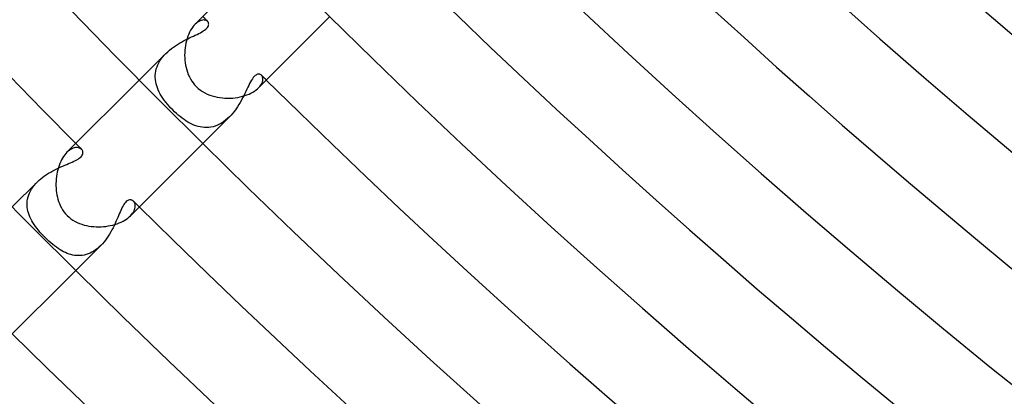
# Model space of a CAD drawing. Header units: millimetres. Extents: x -430 to 430, y -430 to 430.
# Tile 7 of 116: x -248 to -204, y -254 to -237. Entities that reach past the tile are written whole.
import ezdxf

# ---------------------------------------------------------------- set-up
doc = ezdxf.new("R2010")
doc.units = ezdxf.units.MM
doc.layers.add('HIDDEN', color=7, linetype='Continuous')
doc.layers.add('THICK', color=7, linetype='Continuous')

msp = doc.modelspace()

# ---------------------------------------------------------------- linework, layer by layer
at = {"layer": 'HIDDEN'}
for p, q in [((-239.992, -237.168), (-240.048, -237.219)), ((-239.937, -237.126), (-239.992, -237.168)), ((-239.882, -237.091), (-239.937, -237.126)), ((-239.828, -237.064), (-239.882, -237.091)), ((-239.775, -237.045), (-239.828, -237.064)), ((-239.725, -237.033), (-239.775, -237.045)), ((-239.676, -237.028), (-239.725, -237.033)), ((-239.631, -237.03), (-239.676, -237.028)), ((-239.59, -237.037), (-239.631, -237.03)), ((-239.552, -237.051), (-239.59, -237.037)), ((-239.519, -237.069), (-239.552, -237.051)), ((-239.491, -237.093), (-239.519, -237.069)), ((-239.471, -237.118), (-239.491, -237.093)), ((-239.455, -237.146), (-239.471, -237.118)), ((-239.445, -237.177), (-239.455, -237.146)), ((-239.442, -237.211), (-239.445, -237.177)), ((-239.445, -237.246), (-239.442, -237.211)), ((-239.963, -237.67), (-239.887, -237.633)), ((-239.887, -237.633), (-239.815, -237.595)), ((-239.815, -237.595), (-239.746, -237.557)), ((-239.746, -237.557), (-239.683, -237.518)), ((-239.683, -237.518), (-239.625, -237.479)), ((-239.625, -237.479), (-239.575, -237.439)), ((-239.575, -237.439), (-239.533, -237.399)), ((-239.533, -237.399), (-239.499, -237.36)), ((-239.499, -237.36), (-239.473, -237.322)), ((-239.473, -237.322), (-239.455, -237.284)), ((-239.455, -237.284), (-239.445, -237.246)), ((-240.833, -238.118), (-240.742, -238.063)), ((-240.742, -238.063), (-240.651, -238.011)), ((-240.651, -238.011), (-240.559, -237.962)), ((-240.559, -237.962), (-240.469, -237.915)), ((-240.469, -237.915), (-240.379, -237.87)), ((-240.379, -237.87), (-240.291, -237.827)), ((-240.291, -237.827), (-240.206, -237.786)), ((-240.206, -237.786), (-240.122, -237.746)), ((-240.122, -237.746), (-240.042, -237.708)), ((-240.042, -237.708), (-239.963, -237.67)), ((-241.346, -238.517), (-242.534, -239.705)), ((-241.419, -238.594), (-241.345, -238.516)), ((-241.345, -238.516), (-241.266, -238.442)), ((-241.266, -238.442), (-241.184, -238.37)), ((-241.184, -238.37), (-241.099, -238.302)), ((-241.099, -238.302), (-241.012, -238.238)), ((-241.012, -238.238), (-240.923, -238.176)), ((-240.923, -238.176), (-240.833, -238.118)), ((-241.707, -239.027), (-241.663, -238.937)), ((-241.663, -238.937), (-241.612, -238.848)), ((-241.612, -238.848), (-241.553, -238.76)), ((-241.553, -238.76), (-241.489, -238.676)), ((-241.489, -238.676), (-241.419, -238.594)), ((-241.821, -239.496), (-241.813, -239.401)), ((-241.813, -239.401), (-241.798, -239.307)), ((-241.798, -239.307), (-241.775, -239.212)), ((-241.775, -239.212), (-241.745, -239.119)), ((-241.745, -239.119), (-241.707, -239.027)), ((-241.822, -239.59), (-241.821, -239.496)), ((-241.816, -239.684), (-241.822, -239.59)), ((-241.803, -239.777), (-241.816, -239.684)), ((-241.784, -239.871), (-241.803, -239.777)), ((-237.578, -239.785), (-237.619, -239.861)), ((-237.538, -239.715), (-237.578, -239.785)), ((-237.497, -239.652), (-237.538, -239.715)), ((-237.456, -239.596), (-237.497, -239.652)), ((-237.415, -239.548), (-237.456, -239.596)), ((-237.373, -239.509), (-237.415, -239.548)), ((-237.334, -239.48), (-237.373, -239.509)), ((-237.297, -239.46), (-237.334, -239.48)), ((-237.264, -239.448), (-237.297, -239.46)), ((-237.233, -239.443), (-237.264, -239.448)), ((-237.206, -239.442), (-237.233, -239.443)), ((-237.183, -239.444), (-237.206, -239.442)), ((-237.163, -239.449), (-237.183, -239.444)), ((-237.144, -239.456), (-237.163, -239.449)), ((-237.125, -239.466), (-237.144, -239.456)), ((-237.108, -239.478), (-237.125, -239.466)), ((-237.092, -239.491), (-237.108, -239.478)), ((-237.096, -239.891), (-237.069, -239.84)), ((-237.071, -239.516), (-237.092, -239.491)), ((-237.054, -239.545), (-237.071, -239.516)), ((-237.069, -239.84), (-237.05, -239.79)), ((-237.041, -239.578), (-237.054, -239.545)), ((-237.05, -239.79), (-237.036, -239.743)), ((-237.032, -239.615), (-237.041, -239.578)), ((-237.036, -239.743), (-237.029, -239.697)), ((-237.028, -239.654), (-237.032, -239.615)), ((-237.029, -239.697), (-237.028, -239.654)), ((-241.758, -239.963), (-241.784, -239.871)), ((-241.727, -240.056), (-241.758, -239.963)), ((-241.689, -240.147), (-241.727, -240.056)), ((-241.646, -240.238), (-241.689, -240.147)), ((-241.598, -240.329), (-241.646, -240.238)), ((-237.788, -240.211), (-237.834, -240.306)), ((-237.744, -240.118), (-237.788, -240.211)), ((-237.702, -240.029), (-237.744, -240.118)), ((-237.66, -239.942), (-237.702, -240.029)), ((-237.619, -239.861), (-237.66, -239.942)), ((-237.219, -240.048), (-237.171, -239.995)), ((-237.171, -239.995), (-237.13, -239.943)), ((-237.13, -239.943), (-237.096, -239.891)), ((-241.544, -240.419), (-241.598, -240.329)), ((-241.486, -240.508), (-241.544, -240.419)), ((-241.423, -240.598), (-241.486, -240.508)), ((-241.355, -240.687), (-241.423, -240.598)), ((-241.282, -240.776), (-241.355, -240.687)), ((-238.039, -240.699), (-238.097, -240.798)), ((-237.984, -240.6), (-238.039, -240.699)), ((-237.931, -240.501), (-237.984, -240.6)), ((-237.881, -240.403), (-237.931, -240.501)), ((-237.834, -240.306), (-237.881, -240.403)), ((-241.206, -240.864), (-241.282, -240.776)), ((-241.125, -240.952), (-241.206, -240.864)), ((-241.039, -241.039), (-241.125, -240.952)), ((-240.961, -241.116), (-241.039, -241.039)), ((-240.88, -241.191), (-240.961, -241.116)), ((-238.292, -241.086), (-238.363, -241.176)), ((-238.224, -240.992), (-238.292, -241.086)), ((-238.159, -240.896), (-238.224, -240.992)), ((-238.097, -240.798), (-238.159, -240.896)), ((-240.797, -241.264), (-240.88, -241.191)), ((-240.713, -241.334), (-240.797, -241.264)), ((-240.627, -241.401), (-240.713, -241.334)), ((-240.542, -241.463), (-240.627, -241.401)), ((-240.455, -241.522), (-240.542, -241.463)), ((-240.367, -241.576), (-240.455, -241.522)), ((-240.279, -241.625), (-240.367, -241.576)), ((-238.517, -241.346), (-239.705, -242.533)), ((-238.778, -241.565), (-238.869, -241.625)), ((-238.688, -241.499), (-238.778, -241.565)), ((-238.601, -241.425), (-238.688, -241.499)), ((-238.516, -241.345), (-238.601, -241.425)), ((-238.438, -241.263), (-238.516, -241.345)), ((-238.363, -241.176), (-238.438, -241.263)), ((-240.19, -241.67), (-240.279, -241.625)), ((-240.1, -241.709), (-240.19, -241.67)), ((-240.009, -241.743), (-240.1, -241.709)), ((-239.917, -241.772), (-240.009, -241.743)), ((-239.824, -241.794), (-239.917, -241.772)), ((-239.73, -241.81), (-239.824, -241.794)), ((-239.635, -241.82), (-239.73, -241.81)), ((-239.539, -241.822), (-239.635, -241.82)), ((-239.444, -241.817), (-239.539, -241.822)), ((-239.347, -241.805), (-239.444, -241.817)), ((-239.251, -241.785), (-239.347, -241.805)), ((-239.154, -241.757), (-239.251, -241.785)), ((-239.058, -241.721), (-239.154, -241.757)), ((-238.963, -241.677), (-239.058, -241.721)), ((-238.869, -241.625), (-238.963, -241.677)), ((-245.699, -242.874), (-245.754, -242.925)), ((-245.644, -242.831), (-245.699, -242.874)), ((-245.588, -242.794), (-245.644, -242.831)), ((-245.533, -242.764), (-245.588, -242.794)), ((-245.479, -242.742), (-245.533, -242.764)), ((-245.427, -242.726), (-245.479, -242.742)), ((-245.376, -242.716), (-245.427, -242.726)), ((-245.328, -242.713), (-245.376, -242.716)), ((-245.282, -242.715), (-245.328, -242.713)), ((-245.239, -242.722), (-245.282, -242.715)), ((-245.199, -242.734), (-245.239, -242.722)), ((-245.163, -242.751), (-245.199, -242.734)), ((-245.13, -242.771), (-245.163, -242.751)), ((-245.103, -242.796), (-245.13, -242.771)), ((-245.081, -242.821), (-245.103, -242.796)), ((-245.063, -242.849), (-245.081, -242.821)), ((-245.051, -242.879), (-245.063, -242.849)), ((-245.043, -242.911), (-245.051, -242.879)), ((-245.041, -242.944), (-245.043, -242.911)), ((-245.522, -243.36), (-245.45, -243.327)), ((-245.45, -243.327), (-245.381, -243.294)), ((-245.381, -243.294), (-245.318, -243.26)), ((-245.318, -243.26), (-245.26, -243.226)), ((-245.26, -243.226), (-245.209, -243.192)), ((-245.209, -243.192), (-245.165, -243.157)), ((-245.165, -243.157), (-245.127, -243.122)), ((-245.127, -243.122), (-245.096, -243.086)), ((-245.096, -243.086), (-245.072, -243.05)), ((-245.072, -243.05), (-245.055, -243.014)), ((-245.055, -243.014), (-245.045, -242.979)), ((-245.045, -242.979), (-245.041, -242.944)), ((-246.48, -243.804), (-246.388, -243.754)), ((-246.388, -243.754), (-246.296, -243.706)), ((-246.296, -243.706), (-246.204, -243.66)), ((-246.204, -243.66), (-246.113, -243.617)), ((-246.113, -243.617), (-246.022, -243.576)), ((-246.022, -243.576), (-245.933, -243.537)), ((-245.933, -243.537), (-245.846, -243.499)), ((-245.846, -243.499), (-245.761, -243.463)), ((-245.761, -243.463), (-245.679, -243.428)), ((-245.679, -243.428), (-245.599, -243.394)), ((-245.599, -243.394), (-245.522, -243.36)), ((-247.073, -244.245), (-246.997, -244.173)), ((-246.997, -244.173), (-246.917, -244.103)), ((-246.917, -244.103), (-246.834, -244.037)), ((-246.834, -244.037), (-246.748, -243.974)), ((-246.748, -243.974), (-246.66, -243.915)), ((-246.66, -243.915), (-246.571, -243.858)), ((-246.571, -243.858), (-246.48, -243.804)), ((-247.074, -244.246), (-248.191, -245.362)), ((-247.422, -244.74), (-247.38, -244.653)), ((-247.38, -244.653), (-247.331, -244.567)), ((-247.331, -244.567), (-247.275, -244.482)), ((-247.275, -244.482), (-247.213, -244.4)), ((-247.213, -244.4), (-247.146, -244.321)), ((-247.146, -244.321), (-247.073, -244.245)), ((-247.529, -245.187), (-247.521, -245.097)), ((-247.521, -245.097), (-247.507, -245.007)), ((-247.507, -245.007), (-247.486, -244.917)), ((-247.486, -244.917), (-247.458, -244.828)), ((-247.458, -244.828), (-247.422, -244.74)), ((-243.081, -245.092), (-243.117, -245.123)), ((-243.044, -245.069), (-243.081, -245.092)), ((-243.007, -245.053), (-243.044, -245.069)), ((-242.972, -245.044), (-243.007, -245.053)), ((-242.938, -245.041), (-242.972, -245.044)), ((-242.905, -245.044), (-242.938, -245.041)), ((-242.874, -245.052), (-242.905, -245.044)), ((-242.846, -245.065), (-242.874, -245.052)), ((-242.82, -245.082), (-242.846, -245.065)), ((-242.795, -245.103), (-242.82, -245.082)), ((-242.772, -245.13), (-242.795, -245.103)), ((-247.529, -245.276), (-247.529, -245.187)), ((-247.523, -245.365), (-247.529, -245.276)), ((-247.511, -245.454), (-247.523, -245.365)), ((-247.493, -245.542), (-247.511, -245.454)), ((-247.469, -245.629), (-247.493, -245.542)), ((-243.358, -245.516), (-243.391, -245.592)), ((-243.324, -245.444), (-243.358, -245.516)), ((-243.291, -245.376), (-243.324, -245.444)), ((-243.257, -245.313), (-243.291, -245.376)), ((-243.223, -245.255), (-243.257, -245.313)), ((-243.188, -245.204), (-243.223, -245.255)), ((-243.153, -245.16), (-243.188, -245.204)), ((-243.117, -245.123), (-243.153, -245.16)), ((-242.792, -245.586), (-242.763, -245.53)), ((-242.751, -245.161), (-242.772, -245.13)), ((-242.763, -245.53), (-242.741, -245.476)), ((-242.735, -245.197), (-242.751, -245.161)), ((-242.741, -245.476), (-242.725, -245.424)), ((-242.723, -245.236), (-242.735, -245.197)), ((-242.725, -245.424), (-242.716, -245.373)), ((-242.715, -245.279), (-242.723, -245.236)), ((-242.716, -245.373), (-242.713, -245.325)), ((-242.713, -245.325), (-242.715, -245.279)), ((-247.439, -245.716), (-247.469, -245.629)), ((-247.405, -245.802), (-247.439, -245.716)), ((-247.364, -245.888), (-247.405, -245.802)), ((-247.319, -245.973), (-247.364, -245.888)), ((-247.27, -246.058), (-247.319, -245.973)), ((-243.533, -245.925), (-243.572, -246.014)), ((-243.495, -245.838), (-243.533, -245.925)), ((-243.46, -245.753), (-243.495, -245.838)), ((-243.425, -245.672), (-243.46, -245.753)), ((-243.391, -245.592), (-243.425, -245.672)), ((-242.925, -245.754), (-242.874, -245.698)), ((-242.874, -245.698), (-242.829, -245.642)), ((-242.829, -245.642), (-242.792, -245.586)), ((-247.216, -246.142), (-247.27, -246.058)), ((-247.157, -246.226), (-247.216, -246.142)), ((-247.094, -246.31), (-247.157, -246.226)), ((-247.027, -246.394), (-247.094, -246.31)), ((-246.957, -246.478), (-247.027, -246.394)), ((-243.751, -246.383), (-243.803, -246.477)), ((-243.702, -246.29), (-243.751, -246.383)), ((-243.657, -246.197), (-243.702, -246.29)), ((-243.613, -246.105), (-243.657, -246.197)), ((-243.572, -246.014), (-243.613, -246.105)), ((-246.883, -246.561), (-246.957, -246.478)), ((-246.806, -246.643), (-246.883, -246.561)), ((-246.725, -246.725), (-246.806, -246.643)), ((-246.642, -246.807), (-246.725, -246.725)), ((-246.556, -246.887), (-246.642, -246.807)), ((-244.037, -246.834), (-244.104, -246.918)), ((-243.974, -246.748), (-244.037, -246.834)), ((-243.914, -246.659), (-243.974, -246.748)), ((-243.857, -246.569), (-243.914, -246.659)), ((-243.803, -246.477), (-243.857, -246.569)), ((-246.471, -246.962), (-246.556, -246.887)), ((-246.387, -247.033), (-246.471, -246.962)), ((-246.304, -247.099), (-246.387, -247.033)), ((-246.223, -247.16), (-246.304, -247.099)), ((-246.143, -247.215), (-246.223, -247.16)), ((-246.064, -247.266), (-246.143, -247.215)), ((-245.985, -247.313), (-246.064, -247.266)), ((-244.246, -247.074), (-245.362, -248.19)), ((-244.478, -247.272), (-244.56, -247.327)), ((-244.398, -247.212), (-244.478, -247.272)), ((-244.321, -247.145), (-244.398, -247.212)), ((-244.246, -247.074), (-244.321, -247.145)), ((-244.173, -246.998), (-244.246, -247.074)), ((-244.104, -246.918), (-244.173, -246.998)), ((-245.905, -247.356), (-245.985, -247.313)), ((-245.825, -247.394), (-245.905, -247.356)), ((-245.744, -247.429), (-245.825, -247.394)), ((-245.662, -247.458), (-245.744, -247.429)), ((-245.58, -247.483), (-245.662, -247.458)), ((-245.497, -247.503), (-245.58, -247.483)), ((-245.413, -247.518), (-245.497, -247.503)), ((-245.329, -247.527), (-245.413, -247.518)), ((-245.244, -247.53), (-245.329, -247.527)), ((-245.158, -247.527), (-245.244, -247.53)), ((-245.072, -247.518), (-245.158, -247.527)), ((-244.985, -247.503), (-245.072, -247.518)), ((-244.899, -247.481), (-244.985, -247.503)), ((-244.813, -247.452), (-244.899, -247.481)), ((-244.728, -247.417), (-244.813, -247.452)), ((-244.644, -247.376), (-244.728, -247.417)), ((-244.56, -247.327), (-244.644, -247.376))]:
    msp.add_line(p, q, dxfattribs=at)
for radius, start, end in [(337, 224.65998, 224.7116), (337, 225.2884, 225.34002), (345, 224.66783, 224.72908), (345, 225.27092, 225.33217)]:
    msp.add_arc((0, 0), radius, start, end, dxfattribs=at)
at = {"layer": 'THICK'}
for p, q in [((-236.877, -234.048), (-240.048, -237.22)), ((-234.048, -236.877), (-237.22, -240.048)), ((-240.291, -237.57), (-240.332, -237.659)), ((-240.247, -237.487), (-240.291, -237.57)), ((-240.2, -237.41), (-240.247, -237.487)), ((-240.151, -237.34), (-240.2, -237.41)), ((-240.1, -237.276), (-240.151, -237.34)), ((-240.048, -237.219), (-240.1, -237.276)), ((-240.457, -238.055), (-240.478, -238.161)), ((-240.432, -237.951), (-240.457, -238.055)), ((-240.403, -237.85), (-240.432, -237.951)), ((-240.37, -237.753), (-240.403, -237.85)), ((-240.332, -237.659), (-240.37, -237.753)), ((-240.512, -238.49), (-240.514, -238.6)), ((-240.505, -238.379), (-240.512, -238.49)), ((-240.494, -238.269), (-240.505, -238.379)), ((-240.478, -238.161), (-240.494, -238.269)), ((-240.514, -238.6), (-240.511, -238.711)), ((-240.511, -238.711), (-240.503, -238.822)), ((-240.503, -238.822), (-240.491, -238.932)), ((-240.491, -238.932), (-240.473, -239.041)), ((-240.473, -239.041), (-240.45, -239.149)), ((-240.45, -239.149), (-240.422, -239.255)), ((-240.422, -239.255), (-240.389, -239.359)), ((-240.389, -239.359), (-240.35, -239.461)), ((-242.534, -239.705), (-245.754, -242.926)), ((-240.35, -239.461), (-240.305, -239.561)), ((-240.305, -239.561), (-240.254, -239.656)), ((-240.254, -239.656), (-240.198, -239.748)), ((-240.198, -239.748), (-240.136, -239.836)), ((-240.136, -239.836), (-240.068, -239.919)), ((-240.068, -239.919), (-239.996, -239.996)), ((-239.996, -239.996), (-239.907, -240.079)), ((-239.907, -240.079), (-239.812, -240.153)), ((-239.812, -240.153), (-239.714, -240.22)), ((-239.714, -240.22), (-239.611, -240.279)), ((-239.611, -240.279), (-239.506, -240.33)), ((-237.647, -240.327), (-237.56, -240.286)), ((-237.56, -240.286), (-237.479, -240.243)), ((-237.479, -240.243), (-237.404, -240.196)), ((-237.404, -240.196), (-237.335, -240.148)), ((-237.335, -240.148), (-237.273, -240.098)), ((-237.273, -240.098), (-237.219, -240.048)), ((-239.506, -240.33), (-239.398, -240.375)), ((-239.398, -240.375), (-239.287, -240.413)), ((-239.287, -240.413), (-239.175, -240.444)), ((-239.175, -240.444), (-239.062, -240.469)), ((-239.062, -240.469), (-238.947, -240.489)), ((-238.947, -240.489), (-238.832, -240.503)), ((-238.832, -240.503), (-238.717, -240.511)), ((-238.717, -240.511), (-238.601, -240.514)), ((-238.601, -240.514), (-238.487, -240.512)), ((-238.487, -240.512), (-238.373, -240.505)), ((-238.373, -240.505), (-238.261, -240.493)), ((-238.261, -240.493), (-238.151, -240.476)), ((-238.151, -240.476), (-238.043, -240.454)), ((-238.043, -240.454), (-237.939, -240.429)), ((-237.939, -240.429), (-237.837, -240.399)), ((-237.837, -240.399), (-237.74, -240.365)), ((-237.74, -240.365), (-237.647, -240.327)), ((-239.705, -242.533), (-242.925, -245.754)), ((-246.033, -243.339), (-246.07, -243.425)), ((-245.992, -243.257), (-246.033, -243.339)), ((-245.949, -243.18), (-245.992, -243.257)), ((-245.902, -243.107), (-245.949, -243.18)), ((-245.854, -243.04), (-245.902, -243.107)), ((-245.804, -242.98), (-245.854, -243.04)), ((-245.754, -242.925), (-245.804, -242.98)), ((-246.163, -243.706), (-246.187, -243.804)), ((-246.136, -243.61), (-246.163, -243.706)), ((-246.105, -243.516), (-246.136, -243.61)), ((-246.07, -243.425), (-246.105, -243.516)), ((-246.242, -244.213), (-246.246, -244.317)), ((-246.234, -244.109), (-246.242, -244.213)), ((-246.223, -244.006), (-246.234, -244.109)), ((-246.207, -243.905), (-246.223, -244.006)), ((-246.187, -243.804), (-246.207, -243.905)), ((-246.246, -244.317), (-246.246, -244.42)), ((-246.246, -244.42), (-246.242, -244.523)), ((-246.242, -244.523), (-246.233, -244.625)), ((-246.233, -244.625), (-246.221, -244.726)), ((-246.221, -244.726), (-246.204, -244.825)), ((-246.204, -244.825), (-246.183, -244.923)), ((-246.183, -244.923), (-246.158, -245.018)), ((-246.158, -245.018), (-246.128, -245.113)), ((-246.128, -245.113), (-246.093, -245.208)), ((-246.093, -245.208), (-246.052, -245.303)), ((-246.052, -245.303), (-246.004, -245.396)), ((-246.004, -245.396), (-245.95, -245.488)), ((-245.95, -245.488), (-245.888, -245.578)), ((-245.888, -245.578), (-245.819, -245.664)), ((-245.819, -245.664), (-245.745, -245.745)), ((-245.745, -245.745), (-245.663, -245.82)), ((-245.663, -245.82), (-245.577, -245.889)), ((-245.577, -245.889), (-245.486, -245.951)), ((-245.486, -245.951), (-245.392, -246.006)), ((-243.259, -245.993), (-243.181, -245.949)), ((-243.181, -245.949), (-243.108, -245.903)), ((-243.108, -245.903), (-243.04, -245.854)), ((-243.04, -245.854), (-242.98, -245.804)), ((-242.98, -245.804), (-242.925, -245.754)), ((-245.392, -246.006), (-245.295, -246.055)), ((-245.295, -246.055), (-245.196, -246.098)), ((-245.196, -246.098), (-245.094, -246.135)), ((-245.094, -246.135), (-244.99, -246.166)), ((-244.99, -246.166), (-244.885, -246.192)), ((-244.885, -246.192), (-244.779, -246.212)), ((-244.779, -246.212), (-244.671, -246.228)), ((-244.671, -246.228), (-244.563, -246.239)), ((-244.563, -246.239), (-244.455, -246.245)), ((-244.455, -246.245), (-244.346, -246.247)), ((-244.346, -246.247), (-244.238, -246.244)), ((-244.238, -246.244), (-244.131, -246.236)), ((-244.131, -246.236), (-244.025, -246.225)), ((-244.025, -246.225), (-243.92, -246.209)), ((-243.92, -246.209), (-243.817, -246.19)), ((-243.817, -246.19), (-243.716, -246.166)), ((-243.716, -246.166), (-243.617, -246.138)), ((-243.617, -246.138), (-243.521, -246.107)), ((-243.521, -246.107), (-243.429, -246.072)), ((-243.429, -246.072), (-243.341, -246.034)), ((-243.341, -246.034), (-243.259, -245.993)), ((-245.362, -248.19), (-248.633, -251.462))]:
    msp.add_line(p, q, dxfattribs=at)
for radius, start, end in [(373, 179.99998, 0), (365, 179.99998, 0), (357, 179.99998, 0), (349, 179.99998, 0), (341, 179.99998, 0), (333, 179.99998, 0), (325, 179.99998, 0), (317, 179.99998, 0), (309, 179.99998, 0), (301, 179.99998, 0), (293, 179.99998, 0), (285, 179.99998, 0), (277, 179.99998, 0), (269, 179.99998, 0), (261, 179.99998, 0), (253, 179.99998, 0), (245, 179.99998, 0), (345, 180.33212, 224.66783), (297, 225.38586, 269.61419), (305, 225.37572, 269.62427), (313, 225.36609, 269.6339), (321, 225.35698, 269.64301), (329, 225.34833, 269.65172), (337, 225.34002, 269.65997), (345, 225.33217, 269.66788), (353, 225.32461, 269.67538)]:
    msp.add_arc((0, 0), radius, start, end, dxfattribs=at)

doc.saveas('drawing.dxf')
